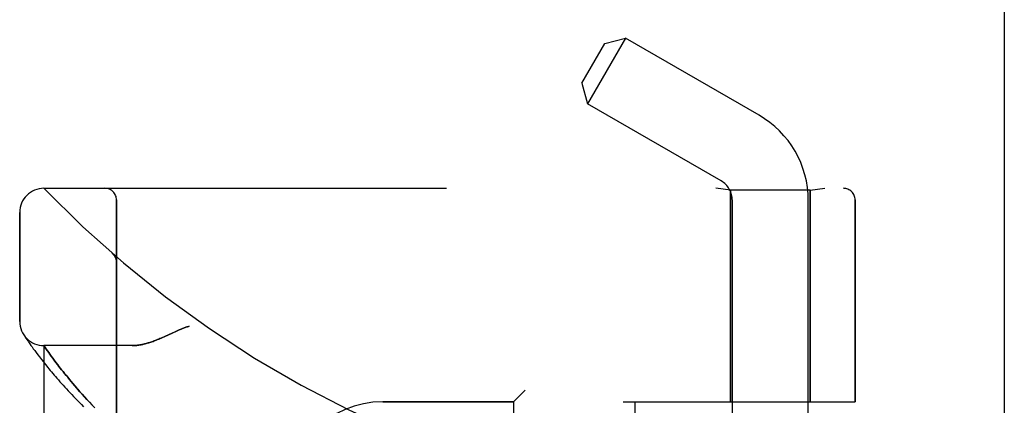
# Model space of a CAD drawing. Header units: inches. Extents: x 0 to 189, y 0 to 122.
# Tile 15 of 226: x 21.681 to 24.222, y 59.911 to 60.907. Entities that reach past the tile are written whole.
import ezdxf

# ---------------------------------------------------------------- set-up
doc = ezdxf.new("R2010")
doc.units = ezdxf.units.IN
doc.header["$LTSCALE"] = 10.388889
doc.header["$MEASUREMENT"] = 0
doc.linetypes.add('HIDDEN', pattern=[0.2, 0.1, -0.1])
doc.layers.get('0').update_dxf_attribs({"linetype": 'CONTINUOUS'})
doc.layers.add('LEFTHAND_DOOR_ASSEMBLY', color=7, linetype='CONTINUOUS')
doc.layers.add('RIGHTHAND_DOOR_ASSEMBLY', color=7, linetype='CONTINUOUS')

msp = doc.modelspace()

# ---------------------------------------------------------------- linework, layer by layer
at = {"color": 3, "linetype": 'Continuous'}
msp.add_line((24.222, 83.0165), (24.222, 35.2245), dxfattribs=at)
at = {"layer": 'LEFTHAND_DOOR_ASSEMBLY', "color": 8, "linetype": 'HIDDEN'}
for p, q in [((23.1316, 60.7433), (23.1906, 60.8455)), ((23.2439, 60.8597), (23.1459, 60.69)), ((23.1906, 60.8455), (23.2439, 60.8597)), ((23.589, 60.6605), (23.2439, 60.8597)), ((23.1316, 60.7433), (23.1459, 60.69)), ((23.491, 60.4907), (23.1459, 60.69)), ((21.743, 60.4718), (23.8068, 60.4718)), ((23.515, 60.4665), (23.4775, 60.4718)), ((23.721, 60.4665), (23.515, 60.4665)), ((23.515, 60.4665), (23.515, 59.9205)), ((23.721, 60.4665), (23.7585, 60.4718)), ((23.721, 60.4665), (23.721, 59.9205)), ((21.9305, 57.7993), (21.9305, 60.4418)), ((23.52, 57.5925), (23.52, 60.4405)), ((23.716, 57.794), (23.716, 60.4405)), ((23.8368, 60.4418), (23.8368, 59.9205)), ((21.6805, 60.128), (21.6805, 60.4093)), ((21.9204, 60.3029), (21.9202, 60.3031)), ((21.9305, 60.2805), (21.9305, 60.285)), ((21.6909, 60.0935), (21.6903, 60.0945)), ((21.6903, 60.0945), (21.6906, 60.094)), ((21.6906, 60.094), (21.6926, 60.0908)), ((21.6906, 60.094), (21.6906, 60.0939)), ((21.6926, 60.0908), (21.6947, 60.0877)), ((21.6947, 60.0877), (21.6967, 60.0847)), ((21.6967, 60.0847), (21.6991, 60.0811)), ((21.6991, 60.0811), (21.7021, 60.0768)), ((21.7021, 60.0768), (21.7043, 60.0735)), ((21.7043, 60.0735), (21.7068, 60.07)), ((21.7068, 60.07), (21.7095, 60.0661)), ((21.7095, 60.0661), (21.7125, 60.062)), ((21.7125, 60.062), (21.7157, 60.0575)), ((21.7157, 60.0575), (21.7193, 60.0526)), ((21.971, 60.0655), (21.743, 60.0655)), ((21.743, 58.1755), (21.743, 60.0655)), ((21.7193, 60.0526), (21.7231, 60.0475)), ((21.7231, 60.0475), (21.7272, 60.042)), ((21.7272, 60.042), (21.7317, 60.0361)), ((21.7317, 60.0361), (21.7365, 60.0299)), ((21.7553, 60.0478), (21.7524, 60.0519)), ((21.7585, 60.0433), (21.7553, 60.0478)), ((21.762, 60.0385), (21.7585, 60.0433)), ((21.7657, 60.0334), (21.762, 60.0385)), ((21.7698, 60.028), (21.7657, 60.0334)), ((21.7365, 60.0299), (21.7416, 60.0234)), ((21.7416, 60.0234), (21.7471, 60.0165)), ((21.7471, 60.0165), (21.753, 60.0092)), ((21.7741, 60.0222), (21.7698, 60.028)), ((21.7787, 60.0161), (21.7741, 60.0222)), ((21.7819, 60.0119), (21.7787, 60.0161)), ((21.7853, 60.0076), (21.7819, 60.0119)), ((21.7888, 60.0031), (21.7853, 60.0076)), ((21.7925, 59.9984), (21.7888, 60.0031)), ((21.7963, 59.9937), (21.7925, 59.9984)), ((21.8003, 59.9887), (21.7963, 59.9937)), ((21.8044, 59.9836), (21.8003, 59.9887)), ((21.8088, 59.9784), (21.8044, 59.9836)), ((21.8133, 59.973), (21.8088, 59.9784)), ((21.818, 59.9674), (21.8133, 59.973)), ((21.8229, 59.9616), (21.818, 59.9674)), ((21.828, 59.9556), (21.8229, 59.9616)), ((21.8418, 59.94), (21.8361, 59.9464)), ((21.8477, 59.9333), (21.8418, 59.94)), ((21.8539, 59.9265), (21.8477, 59.9333)), ((22.9855, 59.9505), (22.9555, 59.9205)), ((21.8605, 59.9194), (21.8539, 59.9265)), ((21.8673, 59.9121), (21.8605, 59.9194)), ((21.8744, 59.9046), (21.8673, 59.9121)), ((22.618, 59.9205), (22.9555, 59.9205)), ((22.9555, 58.3205), (22.9555, 59.9205)), ((23.238, 59.9205), (23.8368, 59.9205)), ((23.268, 58.3205), (23.268, 59.9205))]:
    msp.add_line(p, q, dxfattribs=at)
for points in [[(21.9243, 60.2987), (21.9241, 60.2989), (21.924, 60.2992), (21.9238, 60.2994), (21.9236, 60.2996), (21.9234, 60.2999), (21.9232, 60.3001), (21.923, 60.3003), (21.9228, 60.3005), (21.9226, 60.3007), (21.9224, 60.301), (21.9222, 60.3012), (21.922, 60.3014), (21.9218, 60.3016), (21.9216, 60.3018), (21.9214, 60.302), (21.9211, 60.3023), (21.9209, 60.3025), (21.9207, 60.3027), (21.9204, 60.3029), (21.9202, 60.3031)], [(21.9243, 60.2987), (21.9247, 60.2982), (21.925, 60.2978), (21.9254, 60.2973), (21.9257, 60.2968), (21.926, 60.2963), (21.9263, 60.2957), (21.9266, 60.2952), (21.9269, 60.2947), (21.9272, 60.2942), (21.9275, 60.2936), (21.9277, 60.2931), (21.928, 60.2925), (21.9282, 60.2919), (21.9285, 60.2914)], [(21.9285, 60.2914), (21.9287, 60.2908), (21.9289, 60.2902), (21.9291, 60.2896), (21.9293, 60.289), (21.9294, 60.2884), (21.9296, 60.2879), (21.9297, 60.2873), (21.9299, 60.2866), (21.93, 60.286), (21.9301, 60.2854), (21.9302, 60.2848), (21.9303, 60.2842), (21.9304, 60.2836), (21.9304, 60.283), (21.9305, 60.2823), (21.9305, 60.2817), (21.9305, 60.2811), (21.9305, 60.2807)], [(22.118, 60.1155), (22.116, 60.1149), (22.1139, 60.1143), (22.1118, 60.1136), (22.1097, 60.1129), (22.1075, 60.1121), (22.1052, 60.1113), (22.1029, 60.1104), (22.1004, 60.1095), (22.0977, 60.1084), (22.0949, 60.1072), (22.0919, 60.106), (22.0888, 60.1046), (22.0853, 60.103), (22.0817, 60.1014), (22.065, 60.0936)], [(22.065, 60.0936), (22.0568, 60.0898), (22.053, 60.0881), (22.0494, 60.0865), (22.0459, 60.085), (22.0425, 60.0835), (22.0393, 60.0822), (22.0362, 60.0809), (22.0331, 60.0797), (22.0302, 60.0786), (22.0273, 60.0775), (22.0246, 60.0765), (22.0219, 60.0755), (22.0193, 60.0746), (22.0167, 60.0738), (22.0142, 60.073), (22.0118, 60.0723), (22.0094, 60.0716), (22.0071, 60.0709), (22.0048, 60.0703), (22.0026, 60.0697), (22.0004, 60.0692), (21.9983, 60.0687), (21.9962, 60.0683), (21.9942, 60.0679), (21.9922, 60.0675), (21.9902, 60.0672), (21.9883, 60.0669), (21.9864, 60.0666), (21.9846, 60.0664), (21.9828, 60.0662), (21.981, 60.066), (21.9792, 60.0658), (21.9775, 60.0657), (21.9759, 60.0656), (21.9742, 60.0656), (21.9726, 60.0655), (21.971, 60.0655)], [(21.7524, 60.0519), (21.7491, 60.0567), (21.7484, 60.0577), (21.743, 60.0655)], [(21.753, 60.0092), (21.7561, 60.0055), (21.7593, 60.0016), (21.7626, 59.9977), (21.766, 59.9937), (21.7694, 59.9896), (21.773, 59.9854), (21.7767, 59.9811), (21.7805, 59.9768), (21.7844, 59.9723), (21.7884, 59.9678), (21.7926, 59.9632), (21.7968, 59.9585), (21.8011, 59.9538), (21.8056, 59.949), (21.8102, 59.944), (21.8148, 59.9391), (21.8196, 59.934), (21.8245, 59.9289), (21.8295, 59.9237), (21.8347, 59.9184), (21.8399, 59.9131), (21.8453, 59.9077)], [(21.8361, 59.9464), (21.8307, 59.9526), (21.828, 59.9556)]]:
    msp.add_lwpolyline(points, dxfattribs=at)
for centre, radius, start, end in [((23.462, 60.4405), 0.254, 0, 60), ((23.462, 60.4405), 0.058, 0, 60), ((21.743, 60.4093), 0.0625, 90, 180), ((23.743, 62.3956), 2.7751, 223.8884, 270), ((21.9005, 60.4418), 0.03, 0, 90), ((23.8068, 60.4418), 0.03, 0, 90), ((21.743, 60.128), 0.0625, 180, 270), ((22.618, 59.6705), 0.25, 90, 180)]:
    msp.add_arc(centre, radius, start, end, dxfattribs=at)
at = {"layer": 'RIGHTHAND_DOOR_ASSEMBLY', "color": 8, "linetype": 'HIDDEN'}
for p, q in [((21.743, 60.4718), (23.8068, 60.4718)), ((23.515, 60.4665), (23.4775, 60.4718)), ((23.721, 60.4665), (23.515, 60.4665)), ((23.515, 59.9205), (23.515, 60.4665)), ((23.721, 60.4665), (23.7585, 60.4718)), ((23.721, 59.9205), (23.721, 60.4665)), ((21.9305, 60.4418), (21.9305, 57.7993)), ((23.8368, 59.9205), (23.8368, 60.4418)), ((21.6805, 60.4093), (21.6805, 60.128)), ((21.9204, 60.3029), (21.9202, 60.3031)), ((21.9305, 60.2805), (21.9305, 60.285)), ((21.6926, 60.0908), (21.6947, 60.0877)), ((21.6947, 60.0877), (21.6967, 60.0847)), ((21.6967, 60.0847), (21.6991, 60.0811)), ((21.6991, 60.0811), (21.7021, 60.0768)), ((21.7021, 60.0768), (21.7043, 60.0735)), ((21.7043, 60.0735), (21.7068, 60.07)), ((21.7068, 60.07), (21.7095, 60.0661)), ((21.7095, 60.0661), (21.7125, 60.062)), ((21.7125, 60.062), (21.7157, 60.0575)), ((21.7157, 60.0575), (21.7193, 60.0526)), ((21.971, 60.0655), (21.743, 60.0655)), ((21.743, 60.0655), (21.743, 58.1755)), ((21.7437, 60.0646), (21.7465, 60.0604)), ((21.7465, 60.0604), (21.7491, 60.0566)), ((21.7491, 60.0566), (21.7524, 60.0519)), ((21.7193, 60.0526), (21.7231, 60.0475)), ((21.7231, 60.0475), (21.7272, 60.042)), ((21.7272, 60.042), (21.7317, 60.0361)), ((21.7317, 60.0361), (21.7365, 60.0299)), ((21.7524, 60.0519), (21.7553, 60.0478)), ((21.7553, 60.0478), (21.7585, 60.0433)), ((21.7585, 60.0433), (21.762, 60.0385)), ((21.762, 60.0385), (21.7657, 60.0334)), ((21.7657, 60.0334), (21.7698, 60.0279)), ((21.7365, 60.0299), (21.7416, 60.0234)), ((21.7416, 60.0234), (21.7471, 60.0165)), ((21.7471, 60.0165), (21.753, 60.0092)), ((21.7698, 60.0279), (21.7741, 60.0222)), ((21.7741, 60.0222), (21.7787, 60.0161)), ((21.7787, 60.0161), (21.7819, 60.0119)), ((21.7819, 60.0119), (21.7853, 60.0076)), ((21.7853, 60.0076), (21.7888, 60.0031)), ((21.7888, 60.0031), (21.7925, 59.9985)), ((21.7925, 59.9985), (21.7963, 59.9937)), ((21.7963, 59.9937), (21.8002, 59.9888)), ((21.8002, 59.9888), (21.8044, 59.9837)), ((21.8044, 59.9837), (21.8087, 59.9784)), ((21.8087, 59.9784), (21.8132, 59.973)), ((21.8132, 59.973), (21.8179, 59.9674)), ((21.8179, 59.9674), (21.8228, 59.9617)), ((21.8228, 59.9617), (21.8279, 59.9557)), ((21.836, 59.9465), (21.8417, 59.9401)), ((21.8417, 59.9401), (21.8476, 59.9335)), ((21.8476, 59.9335), (21.8538, 59.9266)), ((22.9555, 59.9205), (22.9855, 59.9505)), ((21.8538, 59.9266), (21.8603, 59.9196)), ((21.8603, 59.9196), (21.8671, 59.9123)), ((21.8671, 59.9123), (21.8742, 59.9048)), ((22.9555, 59.9205), (22.618, 59.9205)), ((22.9555, 59.9205), (22.9555, 58.3205)), ((23.238, 59.9205), (23.8368, 59.9205)), ((23.268, 59.9205), (23.268, 58.3205))]:
    msp.add_line(p, q, dxfattribs=at)
for points in [[(21.9202, 60.3031), (21.9204, 60.3029), (21.9207, 60.3027), (21.9209, 60.3025), (21.9211, 60.3023), (21.9214, 60.302), (21.9216, 60.3018), (21.9218, 60.3016), (21.922, 60.3014), (21.9222, 60.3012), (21.9224, 60.301), (21.9226, 60.3008), (21.9228, 60.3005), (21.923, 60.3003), (21.9232, 60.3001), (21.9234, 60.2999), (21.9236, 60.2997), (21.9238, 60.2994), (21.9239, 60.2992), (21.9241, 60.299), (21.9243, 60.2987)], [(21.9285, 60.2912), (21.9283, 60.2918), (21.928, 60.2924), (21.9278, 60.293), (21.9275, 60.2935), (21.9272, 60.2941), (21.927, 60.2946), (21.9267, 60.2952), (21.9263, 60.2957), (21.926, 60.2962), (21.9257, 60.2968), (21.9254, 60.2973), (21.925, 60.2978), (21.9247, 60.2982), (21.9243, 60.2987)], [(21.9305, 60.2807), (21.9305, 60.2811), (21.9305, 60.2817), (21.9305, 60.2823), (21.9304, 60.2829), (21.9304, 60.2835), (21.9303, 60.2841), (21.9302, 60.2848), (21.9301, 60.2854), (21.93, 60.286), (21.9299, 60.2866), (21.9298, 60.2872), (21.9296, 60.2878), (21.9295, 60.2884), (21.9293, 60.2889), (21.9291, 60.2895), (21.9289, 60.2901), (21.9287, 60.2907), (21.9285, 60.2912)], [(22.0778, 60.0996), (22.0817, 60.1014), (22.0853, 60.103), (22.0887, 60.1046), (22.0919, 60.106), (22.0949, 60.1072), (22.0977, 60.1084), (22.1004, 60.1095), (22.1029, 60.1104), (22.1052, 60.1113), (22.1075, 60.1121), (22.1097, 60.1129), (22.1118, 60.1136), (22.1139, 60.1143), (22.116, 60.1149), (22.118, 60.1155)], [(21.6906, 60.094), (21.6906, 60.094), (21.6906, 60.0939), (21.6926, 60.0908)], [(21.971, 60.0655), (21.9726, 60.0655), (21.9742, 60.0656), (21.9759, 60.0656), (21.9775, 60.0657), (21.9792, 60.0658), (21.981, 60.066), (21.9828, 60.0662), (21.9846, 60.0664), (21.9864, 60.0666), (21.9883, 60.0669), (21.9902, 60.0672), (21.9922, 60.0675), (21.9942, 60.0679), (21.9962, 60.0683), (21.9983, 60.0687), (22.0004, 60.0692), (22.0026, 60.0697), (22.0048, 60.0703), (22.0071, 60.0709), (22.0094, 60.0716), (22.0118, 60.0723), (22.0142, 60.073), (22.0167, 60.0738), (22.0193, 60.0746), (22.0219, 60.0755), (22.0246, 60.0765), (22.0273, 60.0775), (22.0302, 60.0786), (22.0331, 60.0797), (22.0361, 60.0809), (22.0393, 60.0822), (22.0425, 60.0835), (22.0459, 60.085), (22.0494, 60.0865), (22.053, 60.0881), (22.0568, 60.0898), (22.0608, 60.0917), (22.0778, 60.0996)], [(21.743, 60.0655), (21.743, 60.0655), (21.7437, 60.0646)], [(21.753, 60.0092), (21.7561, 60.0055), (21.7593, 60.0016), (21.7626, 59.9977), (21.766, 59.9937), (21.7695, 59.9896), (21.773, 59.9854), (21.7767, 59.9811), (21.7805, 59.9768), (21.7844, 59.9723), (21.7885, 59.9678), (21.7926, 59.9632), (21.7968, 59.9585), (21.8011, 59.9538), (21.8056, 59.9489), (21.8102, 59.944), (21.8148, 59.9391), (21.8196, 59.934), (21.8245, 59.9289), (21.8295, 59.9237), (21.8347, 59.9184), (21.8399, 59.9131), (21.8453, 59.9077)], [(21.8279, 59.9557), (21.8306, 59.9527), (21.836, 59.9465)]]:
    msp.add_lwpolyline(points, dxfattribs=at)
for centre, radius, start, end in [((21.743, 60.4093), 0.0625, 90, 180), ((23.743, 62.3956), 2.7751, 223.8884, 270), ((21.9005, 60.4418), 0.03, 0, 90), ((23.8068, 60.4418), 0.03, 0, 90), ((21.743, 60.128), 0.0625, 180, 270), ((22.618, 59.6705), 0.25, 90, 180)]:
    msp.add_arc(centre, radius, start, end, dxfattribs=at)

doc.saveas('drawing.dxf')
